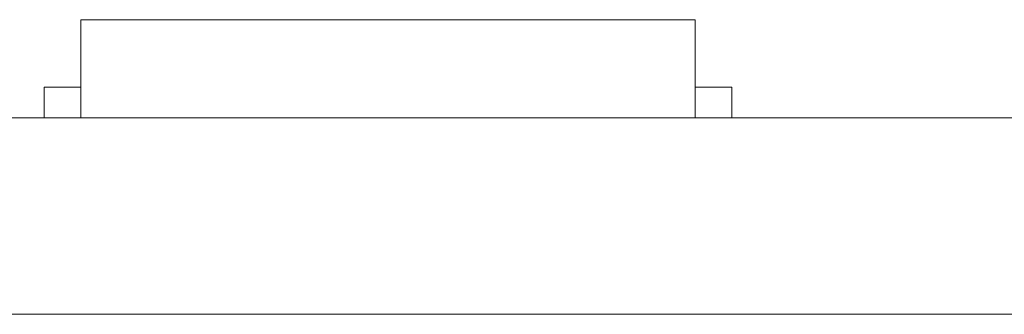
# Model space of a CAD drawing. Header units: inches. Extents: x -36 to 647, y 177 to 609.
# Tile 230 of 256: x 536.86 to 544.88, y 456.47 to 458.87. Entities that reach past the tile are written whole.
import ezdxf

# ---------------------------------------------------------------- set-up
doc = ezdxf.new("R2010")
doc.units = ezdxf.units.IN
doc.header["$MEASUREMENT"] = 0
doc.layers.add('1', color=7, linetype='Continuous')

# ---------------------------------------------------------------- blocks, each defined once
blk = doc.blocks.new('block 2161')
at = {"layer": '1', "color": 155, "lineweight": 18, "true_color": 0x4c7299}
blk.add_lwpolyline([(542.6601, 458.3189), (542.3601, 458.3189)], dxfattribs=at)
blk = doc.blocks.new('block 2194')
at = {"layer": '1', "color": 155, "lineweight": 18, "true_color": 0x4c7299}
blk.add_lwpolyline([(537.3601, 458.8689), (542.3601, 458.8689)], dxfattribs=at)
blk = doc.blocks.new('block 2195')
at = {"layer": '1', "color": 155, "lineweight": 18, "true_color": 0x4c7299}
blk.add_lwpolyline([(537.0601, 458.3189), (537.3601, 458.3189)], dxfattribs=at)
blk = doc.blocks.new('block 2265')
at = {"layer": '1', "color": 155, "lineweight": 18, "true_color": 0x4c7299}
blk.add_lwpolyline([(545.6717, 458.0689), (531.6311, 458.0689)], dxfattribs=at)
blk = doc.blocks.new('block 2485')
at = {"layer": '1', "color": 155, "lineweight": 18, "true_color": 0x4c7299}
blk.add_lwpolyline([(537.3601, 458.8689), (537.3601, 458.0689)], dxfattribs=at)
blk = doc.blocks.new('block 2486')
at = {"layer": '1', "color": 155, "lineweight": 18, "true_color": 0x4c7299}
blk.add_lwpolyline([(542.3601, 458.8689), (542.3601, 458.0689)], dxfattribs=at)
blk = doc.blocks.new('block 2487')
at = {"layer": '1', "color": 155, "lineweight": 18, "true_color": 0x4c7299}
blk.add_lwpolyline([(542.6601, 458.3189), (542.6601, 458.0689)], dxfattribs=at)
blk = doc.blocks.new('block 2488')
at = {"layer": '1', "color": 155, "lineweight": 18, "true_color": 0x4c7299}
blk.add_lwpolyline([(537.0601, 458.3189), (537.0601, 458.0689)], dxfattribs=at)
blk = doc.blocks.new('block 2581')
at = {"layer": '1', "color": 155, "lineweight": 18, "true_color": 0x4c7299}
blk.add_lwpolyline([(545.6717, 456.4689), (531.6311, 456.4689)], dxfattribs=at)
blk = doc.blocks.new('block 2710')
at = {"layer": '1', "color": 18, "lineweight": 13, "true_color": 0x4c0000}
blk.add_lwpolyline([(531.6311, 458.0689), (545.6717, 458.0689)], dxfattribs=at)
blk = doc.blocks.new('block 2728')
at = {"layer": '1', "color": 18, "lineweight": 13, "true_color": 0x4c0000}
blk.add_lwpolyline([(545.6717, 458.0689), (531.6311, 458.0689)], dxfattribs=at)
blk = doc.blocks.new('block 2740')
at = {"layer": '1', "color": 18, "lineweight": 13, "true_color": 0x4c0000}
blk.add_lwpolyline([(542.4415, 458.0689), (539.3812, 458.0689)], dxfattribs=at)
blk = doc.blocks.new('block 2756')
at = {"layer": '1', "color": 18, "lineweight": 13, "true_color": 0x4c0000}
blk.add_lwpolyline([(545.6717, 458.0689), (531.6311, 458.0689)], dxfattribs=at)
blk = doc.blocks.new('block 2777')
at = {"layer": '1', "color": 18, "lineweight": 13, "true_color": 0x4c0000}
blk.add_lwpolyline([(542.4415, 458.0689), (539.3812, 458.0689)], dxfattribs=at)
blk = doc.blocks.new('block 2849')
at = {"layer": '1', "color": 18, "lineweight": 13, "true_color": 0x4c0000}
blk.add_lwpolyline([(542.4415, 458.0689), (539.3812, 458.0689)], dxfattribs=at)
blk = doc.blocks.new('block 2863')
at = {"layer": '1', "color": 18, "lineweight": 13, "true_color": 0x4c0000}
blk.add_lwpolyline([(542.4415, 458.0689), (539.3812, 458.0689)], dxfattribs=at)
blk = doc.blocks.new('block 2943')
at = {"layer": '1', "color": 18, "lineweight": 13, "true_color": 0x4c0000}
blk.add_lwpolyline([(531.6311, 458.0689), (545.6717, 458.0689)], dxfattribs=at)
blk = doc.blocks.new('block 7542')
at = {"layer": '1', "color": 18, "lineweight": 13, "true_color": 0x4c0000}
blk.add_open_spline([(277.6797, 458.0689), (277.6797, 458.0689), (202.8704, 458.0689), (202.8704, 458.0689), (202.8704, 458.0689), (165.4658, 458.0689), (165.4658, 458.0689), (165.4658, 458.0689), (160.7902, 458.0689), (160.7902, 458.0689), (160.7902, 458.0689), (158.4524, 458.0689), (158.4524, 458.0689), (158.4524, 458.0689), (157.2662, 458.0689), (157.2662, 458.0689), (157.2662, 458.0689), (153.2884, 458.0689), (153.2884, 458.0689), (153.2884, 458.0689), (152.2514, 458.0689), (152.2514, 458.0689), (152.2514, 458.0689), (149.9136, 458.0689), (149.9136, 458.0689), (149.9136, 458.0689), (131.2113, 458.0689), (131.2113, 458.0689), (131.2113, 458.0689), (56.402, 458.0689), (56.402, 458.0689), (56.402, 458.0689), (37.6997, 458.0689), (37.6997, 458.0689), (37.6997, 458.0689), (28.3485, 458.0689), (28.3485, 458.0689), (28.3485, 458.0689), (23.673, 458.0689), (23.673, 458.0689), (23.673, 458.0689), (21.3896, 458.0689), (21.3896, 458.0689), (21.3896, 458.0689), (20.5239, 458.0689), (20.5239, 458.0689), (20.5239, 458.0689), (5.6337, 458.0689), (5.6337, 458.0689), (5.6337, 458.0689), (4.2572, 458.0689), (4.2572, 458.0689), (4.2572, 458.0689), (1.9195, 458.0689), (1.9195, 458.0689), (1.9195, 458.0689), (-2.7561, 458.0689), (-2.7561, 458.0689), (-2.7561, 458.0689), (-12.1073, 458.0689), (-12.1073, 458.0689), (-12.1073, 458.0689), (-14.3267, 458.0689), (-14.3267, 458.0689), (-14.3267, 458.0689), (-13.5047, 458.0689), (-13.5047, 458.0689), (-13.5047, 458.0689), (-11.167, 458.0689), (-11.167, 458.0689), (-11.167, 458.0689), (-6.4914, 458.0689), (-6.4914, 458.0689), (-6.4914, 458.0689), (2.8598, 458.0689), (2.8598, 458.0689), (2.8598, 458.0689), (9.9828, 458.0689), (9.9828, 458.0689), (9.9828, 458.0689), (11.3987, 458.0689), (11.3987, 458.0689), (11.3987, 458.0689), (13.7365, 458.0689), (13.7365, 458.0689), (13.7365, 458.0689), (18.4121, 458.0689), (18.4121, 458.0689), (18.4121, 458.0689), (37.1144, 458.0689), (37.1144, 458.0689), (37.1144, 458.0689), (111.9237, 458.0689), (111.9237, 458.0689), (111.9237, 458.0689), (130.626, 458.0689), (130.626, 458.0689), (130.626, 458.0689), (139.9772, 458.0689), (139.9772, 458.0689), (139.9772, 458.0689), (143.0499, 458.0689), (143.0499, 458.0689), (143.0499, 458.0689), (145.3437, 458.0689), (145.3437, 458.0689), (145.3437, 458.0689), (146.1784, 458.0689), (146.1784, 458.0689), (146.1784, 458.0689), (183.583, 458.0689), (183.583, 458.0689), (183.583, 458.0689), (258.3923, 458.0689), (258.3923, 458.0689), (258.3923, 458.0689), (289.4917, 458.0689), (289.4917, 458.0689), (289.4917, 458.0689), (326.8964, 458.0689), (326.8964, 458.0689), (326.8964, 458.0689), (364.301, 458.0689), (364.301, 458.0689), (364.301, 458.0689), (383.0033, 458.0689), (383.0033, 458.0689), (383.0033, 458.0689), (387.6789, 458.0689), (387.6789, 458.0689), (387.6789, 458.0689), (390.0167, 458.0689), (390.0167, 458.0689), (390.0167, 458.0689), (391.2325, 458.0689), (391.2325, 458.0689), (391.2325, 458.0689), (395.2018, 458.0689), (395.2018, 458.0689), (395.2018, 458.0689), (396.2149, 458.0689), (396.2149, 458.0689), (396.2149, 458.0689), (398.5527, 458.0689), (398.5527, 458.0689), (398.5527, 458.0689), (473.3619, 458.0689), (473.3619, 458.0689), (473.3619, 458.0689), (510.7666, 458.0689), (510.7666, 458.0689), (510.7666, 458.0689), (520.1177, 458.0689), (520.1177, 458.0689), (520.1177, 458.0689), (524.7933, 458.0689), (524.7933, 458.0689), (524.7933, 458.0689), (527.1311, 458.0689), (527.1311, 458.0689), (527.1311, 458.0689), (527.9528, 458.0689), (527.9528, 458.0689), (527.9528, 458.0689), (535.6701, 458.0689), (535.6701, 458.0689), (535.6701, 458.0689), (545.0212, 458.0689), (545.0212, 458.0689), (545.0212, 458.0689), (545.6185, 458.0689), (545.6185, 458.0689), (545.6185, 458.0689), (536.2673, 458.0689), (536.2673, 458.0689), (536.2673, 458.0689), (531.6311, 458.0689), (531.6311, 458.0689), (531.6311, 458.0689), (530.7777, 458.0689), (530.7777, 458.0689), (530.7777, 458.0689), (528.4683, 458.0689), (528.4683, 458.0689), (528.4683, 458.0689), (525.3906, 458.0689), (525.3906, 458.0689), (525.3906, 458.0689), (520.715, 458.0689), (520.715, 458.0689), (520.715, 458.0689), (519.7844, 458.0689), (519.7844, 458.0689), (519.7844, 458.0689), (517.5884, 458.0689), (517.5884, 458.0689), (517.5884, 458.0689), (514.5138, 458.0689), (514.5138, 458.0689), (514.5138, 458.0689), (495.8115, 458.0689), (495.8115, 458.0689), (495.8115, 458.0689), (421.0023, 458.0689), (421.0023, 458.0689), (421.0023, 458.0689), (411.6511, 458.0689), (411.6511, 458.0689), (411.6511, 458.0689), (406.9755, 458.0689), (406.9755, 458.0689), (406.9755, 458.0689), (406.1388, 458.0689), (406.1388, 458.0689), (406.1388, 458.0689), (403.8462, 458.0689), (403.8462, 458.0689), (403.8462, 458.0689), (400.7729, 458.0689), (400.7729, 458.0689), (400.7729, 458.0689), (396.0974, 458.0689), (396.0974, 458.0689), (396.0974, 458.0689), (386.7462, 458.0689), (386.7462, 458.0689), (386.7462, 458.0689), (349.3416, 458.0689), (349.3416, 458.0689), (349.3416, 458.0689), (311.9369, 458.0689), (311.9369, 458.0689), (311.9369, 458.0689), (293.2346, 458.0689), (293.2346, 458.0689), (293.2346, 458.0689), (283.8835, 458.0689), (283.8835, 458.0689), (283.8835, 458.0689), (280.8066, 458.0689), (280.8066, 458.0689), (280.8066, 458.0689), (278.5024, 458.0689), (278.5024, 458.0689), (278.5024, 458.0689), (277.6797, 458.0689), (277.6797, 458.0689)], degree=3, knots=[0, 0, 0, 0, 1, 1, 1, 2, 2, 2, 3, 3, 3, 4, 4, 4, 5, 5, 5, 6, 6, 6, 7, 7, 7, 8, 8, 8, 9, 9, 9, 10, 10, 10, 11, 11, 11, 12, 12, 12, 13, 13, 13, 14, 14, 14, 15, 15, 15, 16, 16, 16, 17, 17, 17, 18, 18, 18, 19, 19, 19, 20, 20, 20, 21, 21, 21, 22, 22, 22, 23, 23, 23, 24, 24, 24, 25, 25, 25, 26, 26, 26, 27, 27, 27, 28, 28, 28, 29, 29, 29, 30, 30, 30, 31, 31, 31, 32, 32, 32, 33, 33, 33, 34, 34, 34, 35, 35, 35, 36, 36, 36, 37, 37, 37, 38, 38, 38, 39, 39, 39, 40, 40, 40, 41, 41, 41, 42, 42, 42, 43, 43, 43, 44, 44, 44, 45, 45, 45, 46, 46, 46, 47, 47, 47, 48, 48, 48, 49, 49, 49, 50, 50, 50, 51, 51, 51, 52, 52, 52, 53, 53, 53, 54, 54, 54, 55, 55, 55, 56, 56, 56, 57, 57, 57, 58, 58, 58, 59, 59, 59, 60, 60, 60, 61, 61, 61, 62, 62, 62, 63, 63, 63, 64, 64, 64, 65, 65, 65, 66, 66, 66, 67, 67, 67, 68, 68, 68, 69, 69, 69, 70, 70, 70, 71, 71, 71, 72, 72, 72, 73, 73, 73, 74, 74, 74, 75, 75, 75, 76, 76, 76, 77, 77, 77, 78, 78, 78, 79, 79, 79, 80, 80, 80, 81, 81, 81, 82, 82, 82, 82], dxfattribs=at)
blk = doc.blocks.new('block 7604')
at = {"layer": '1', "color": 18, "lineweight": 13, "true_color": 0x4c0000}
blk.add_open_spline([(538.3019, 458.0689), (538.3984, 458.0689), (538.4949, 458.0689), (538.5915, 458.0689), (538.4949, 458.0689), (538.3984, 458.0689), (538.3019, 458.0689), (538.0609, 458.0689), (537.8199, 458.0689), (537.5789, 458.0689), (537.5432, 458.0689), (537.5075, 458.0689), (537.4718, 458.0689), (537.295, 458.0689), (537.1182, 458.0689), (536.9415, 458.0689), (537.1415, 458.0689), (537.3415, 458.0689), (537.5415, 458.0689), (537.3415, 458.0689), (537.1415, 458.0689), (536.9415, 458.0689), (537.1182, 458.0689), (537.295, 458.0689), (537.4718, 458.0689), (537.5075, 458.0689), (537.5432, 458.0689), (537.5789, 458.0689), (537.8199, 458.0689), (538.0609, 458.0689), (538.3019, 458.0689)], degree=3, knots=[0, 0, 0, 0, 1, 1, 1, 2, 2, 2, 3, 3, 3, 4, 4, 4, 5, 5, 5, 6, 6, 6, 7, 7, 7, 8, 8, 8, 9, 9, 9, 10, 10, 10, 10], dxfattribs=at)
blk = doc.blocks.new('block 7733')
at = {"layer": '1', "color": 18, "lineweight": 13, "true_color": 0x4c0000}
blk.add_open_spline([(538.3019, 458.0689), (538.3984, 458.0689), (538.4949, 458.0689), (538.5915, 458.0689), (538.4949, 458.0689), (538.3984, 458.0689), (538.3019, 458.0689), (538.0609, 458.0689), (537.8199, 458.0689), (537.5789, 458.0689), (537.5432, 458.0689), (537.5075, 458.0689), (537.4718, 458.0689), (537.295, 458.0689), (537.1182, 458.0689), (536.9415, 458.0689), (537.1415, 458.0689), (537.3415, 458.0689), (537.5415, 458.0689), (537.3415, 458.0689), (537.1415, 458.0689), (536.9415, 458.0689), (537.1182, 458.0689), (537.295, 458.0689), (537.4718, 458.0689), (537.5075, 458.0689), (537.5432, 458.0689), (537.5789, 458.0689), (537.8199, 458.0689), (538.0609, 458.0689), (538.3019, 458.0689)], degree=3, knots=[0, 0, 0, 0, 1, 1, 1, 2, 2, 2, 3, 3, 3, 4, 4, 4, 5, 5, 5, 6, 6, 6, 7, 7, 7, 8, 8, 8, 9, 9, 9, 10, 10, 10, 10], dxfattribs=at)
blk = doc.blocks.new('block 7742')
at = {"layer": '1', "color": 18, "lineweight": 13, "true_color": 0x4c0000}
blk.add_open_spline([(542.7415, 458.0689), (542.5647, 458.0689), (542.388, 458.0689), (542.2113, 458.0689), (542.1755, 458.0689), (542.1398, 458.0689), (542.1041, 458.0689), (541.1964, 458.0689), (540.2888, 458.0689), (539.3812, 458.0689), (539.2846, 458.0689), (539.188, 458.0689), (539.0915, 458.0689), (539.188, 458.0689), (539.2846, 458.0689), (539.3812, 458.0689), (540.2888, 458.0689), (541.1964, 458.0689), (542.1041, 458.0689), (542.1398, 458.0689), (542.1755, 458.0689), (542.2113, 458.0689), (542.388, 458.0689), (542.5647, 458.0689), (542.7415, 458.0689), (542.5415, 458.0689), (542.3415, 458.0689), (542.1415, 458.0689), (542.3415, 458.0689), (542.5415, 458.0689), (542.7415, 458.0689)], degree=3, knots=[0, 0, 0, 0, 1, 1, 1, 2, 2, 2, 3, 3, 3, 4, 4, 4, 5, 5, 5, 6, 6, 6, 7, 7, 7, 8, 8, 8, 9, 9, 9, 10, 10, 10, 10], dxfattribs=at)
blk = doc.blocks.new('block 7802')
at = {"layer": '1', "color": 18, "lineweight": 13, "true_color": 0x4c0000}
blk.add_open_spline([(538.3019, 458.0689), (538.3984, 458.0689), (538.4949, 458.0689), (538.5915, 458.0689), (538.4949, 458.0689), (538.3984, 458.0689), (538.3019, 458.0689), (538.0609, 458.0689), (537.8199, 458.0689), (537.5789, 458.0689), (537.5432, 458.0689), (537.5075, 458.0689), (537.4718, 458.0689), (537.295, 458.0689), (537.1182, 458.0689), (536.9415, 458.0689), (537.1415, 458.0689), (537.3415, 458.0689), (537.5415, 458.0689), (537.3415, 458.0689), (537.1415, 458.0689), (536.9415, 458.0689), (537.1182, 458.0689), (537.295, 458.0689), (537.4718, 458.0689), (537.5075, 458.0689), (537.5432, 458.0689), (537.5789, 458.0689), (537.8199, 458.0689), (538.0609, 458.0689), (538.3019, 458.0689)], degree=3, knots=[0, 0, 0, 0, 1, 1, 1, 2, 2, 2, 3, 3, 3, 4, 4, 4, 5, 5, 5, 6, 6, 6, 7, 7, 7, 8, 8, 8, 9, 9, 9, 10, 10, 10, 10], dxfattribs=at)
blk = doc.blocks.new('block 7824')
at = {"layer": '1', "color": 18, "lineweight": 13, "true_color": 0x4c0000}
blk.add_open_spline([(542.7415, 458.0689), (542.5647, 458.0689), (542.388, 458.0689), (542.2113, 458.0689), (542.1755, 458.0689), (542.1398, 458.0689), (542.1041, 458.0689), (541.1964, 458.0689), (540.2888, 458.0689), (539.3812, 458.0689), (539.2846, 458.0689), (539.188, 458.0689), (539.0915, 458.0689), (539.188, 458.0689), (539.2846, 458.0689), (539.3812, 458.0689), (540.2888, 458.0689), (541.1964, 458.0689), (542.1041, 458.0689), (542.1398, 458.0689), (542.1755, 458.0689), (542.2113, 458.0689), (542.388, 458.0689), (542.5647, 458.0689), (542.7415, 458.0689), (542.5415, 458.0689), (542.3415, 458.0689), (542.1415, 458.0689), (542.3415, 458.0689), (542.5415, 458.0689), (542.7415, 458.0689)], degree=3, knots=[0, 0, 0, 0, 1, 1, 1, 2, 2, 2, 3, 3, 3, 4, 4, 4, 5, 5, 5, 6, 6, 6, 7, 7, 7, 8, 8, 8, 9, 9, 9, 10, 10, 10, 10], dxfattribs=at)
blk = doc.blocks.new('block 7857')
at = {"layer": '1', "color": 18, "lineweight": 13, "true_color": 0x4c0000}
blk.add_open_spline([(542.7415, 458.0689), (542.5647, 458.0689), (542.388, 458.0689), (542.2113, 458.0689), (542.1755, 458.0689), (542.1398, 458.0689), (542.1041, 458.0689), (541.1964, 458.0689), (540.2888, 458.0689), (539.3812, 458.0689), (539.2846, 458.0689), (539.188, 458.0689), (539.0915, 458.0689), (539.188, 458.0689), (539.2846, 458.0689), (539.3812, 458.0689), (540.2888, 458.0689), (541.1964, 458.0689), (542.1041, 458.0689), (542.1398, 458.0689), (542.1755, 458.0689), (542.2113, 458.0689), (542.388, 458.0689), (542.5647, 458.0689), (542.7415, 458.0689), (542.5415, 458.0689), (542.3415, 458.0689), (542.1415, 458.0689), (542.3415, 458.0689), (542.5415, 458.0689), (542.7415, 458.0689)], degree=3, knots=[0, 0, 0, 0, 1, 1, 1, 2, 2, 2, 3, 3, 3, 4, 4, 4, 5, 5, 5, 6, 6, 6, 7, 7, 7, 8, 8, 8, 9, 9, 9, 10, 10, 10, 10], dxfattribs=at)
blk = doc.blocks.new('block 7914')
at = {"layer": '1', "color": 18, "lineweight": 13, "true_color": 0x4c0000}
blk.add_open_spline([(538.3019, 458.0689), (538.3984, 458.0689), (538.4949, 458.0689), (538.5915, 458.0689), (538.4949, 458.0689), (538.3984, 458.0689), (538.3019, 458.0689), (538.0609, 458.0689), (537.8199, 458.0689), (537.5789, 458.0689), (537.5432, 458.0689), (537.5075, 458.0689), (537.4718, 458.0689), (537.295, 458.0689), (537.1182, 458.0689), (536.9415, 458.0689), (537.1415, 458.0689), (537.3415, 458.0689), (537.5415, 458.0689), (537.3415, 458.0689), (537.1415, 458.0689), (536.9415, 458.0689), (537.1182, 458.0689), (537.295, 458.0689), (537.4718, 458.0689), (537.5075, 458.0689), (537.5432, 458.0689), (537.5789, 458.0689), (537.8199, 458.0689), (538.0609, 458.0689), (538.3019, 458.0689)], degree=3, knots=[0, 0, 0, 0, 1, 1, 1, 2, 2, 2, 3, 3, 3, 4, 4, 4, 5, 5, 5, 6, 6, 6, 7, 7, 7, 8, 8, 8, 9, 9, 9, 10, 10, 10, 10], dxfattribs=at)
blk = doc.blocks.new('block 7924')
at = {"layer": '1', "color": 18, "lineweight": 13, "true_color": 0x4c0000}
blk.add_open_spline([(542.7415, 458.0689), (542.5647, 458.0689), (542.388, 458.0689), (542.2113, 458.0689), (542.1755, 458.0689), (542.1398, 458.0689), (542.1041, 458.0689), (541.1964, 458.0689), (540.2888, 458.0689), (539.3812, 458.0689), (539.2846, 458.0689), (539.188, 458.0689), (539.0915, 458.0689), (539.188, 458.0689), (539.2846, 458.0689), (539.3812, 458.0689), (540.2888, 458.0689), (541.1964, 458.0689), (542.1041, 458.0689), (542.1398, 458.0689), (542.1755, 458.0689), (542.2113, 458.0689), (542.388, 458.0689), (542.5647, 458.0689), (542.7415, 458.0689), (542.5415, 458.0689), (542.3415, 458.0689), (542.1415, 458.0689), (542.3415, 458.0689), (542.5415, 458.0689), (542.7415, 458.0689)], degree=3, knots=[0, 0, 0, 0, 1, 1, 1, 2, 2, 2, 3, 3, 3, 4, 4, 4, 5, 5, 5, 6, 6, 6, 7, 7, 7, 8, 8, 8, 9, 9, 9, 10, 10, 10, 10], dxfattribs=at)
blk = doc.blocks.new('block 7926')
at = {"layer": '1', "color": 18, "lineweight": 13, "true_color": 0x4c0000}
blk.add_open_spline([(277.6797, 458.0689), (277.6797, 458.0689), (202.8704, 458.0689), (202.8704, 458.0689), (202.8704, 458.0689), (165.4658, 458.0689), (165.4658, 458.0689), (165.4658, 458.0689), (160.7902, 458.0689), (160.7902, 458.0689), (160.7902, 458.0689), (158.4524, 458.0689), (158.4524, 458.0689), (158.4524, 458.0689), (157.2662, 458.0689), (157.2662, 458.0689), (157.2662, 458.0689), (153.2884, 458.0689), (153.2884, 458.0689), (153.2884, 458.0689), (152.2514, 458.0689), (152.2514, 458.0689), (152.2514, 458.0689), (149.9136, 458.0689), (149.9136, 458.0689), (149.9136, 458.0689), (131.2113, 458.0689), (131.2113, 458.0689), (131.2113, 458.0689), (56.402, 458.0689), (56.402, 458.0689), (56.402, 458.0689), (37.6997, 458.0689), (37.6997, 458.0689), (37.6997, 458.0689), (28.3485, 458.0689), (28.3485, 458.0689), (28.3485, 458.0689), (23.673, 458.0689), (23.673, 458.0689), (23.673, 458.0689), (21.3896, 458.0689), (21.3896, 458.0689), (21.3896, 458.0689), (20.5239, 458.0689), (20.5239, 458.0689), (20.5239, 458.0689), (5.6337, 458.0689), (5.6337, 458.0689), (5.6337, 458.0689), (4.2572, 458.0689), (4.2572, 458.0689), (4.2572, 458.0689), (1.9195, 458.0689), (1.9195, 458.0689), (1.9195, 458.0689), (-2.7561, 458.0689), (-2.7561, 458.0689), (-2.7561, 458.0689), (-12.1073, 458.0689), (-12.1073, 458.0689), (-12.1073, 458.0689), (-14.3267, 458.0689), (-14.3267, 458.0689), (-14.3267, 458.0689), (-13.5047, 458.0689), (-13.5047, 458.0689), (-13.5047, 458.0689), (-11.167, 458.0689), (-11.167, 458.0689), (-11.167, 458.0689), (-6.4914, 458.0689), (-6.4914, 458.0689), (-6.4914, 458.0689), (2.8598, 458.0689), (2.8598, 458.0689), (2.8598, 458.0689), (9.9828, 458.0689), (9.9828, 458.0689), (9.9828, 458.0689), (11.3987, 458.0689), (11.3987, 458.0689), (11.3987, 458.0689), (13.7365, 458.0689), (13.7365, 458.0689), (13.7365, 458.0689), (18.4121, 458.0689), (18.4121, 458.0689), (18.4121, 458.0689), (37.1144, 458.0689), (37.1144, 458.0689), (37.1144, 458.0689), (111.9237, 458.0689), (111.9237, 458.0689), (111.9237, 458.0689), (130.626, 458.0689), (130.626, 458.0689), (130.626, 458.0689), (139.9772, 458.0689), (139.9772, 458.0689), (139.9772, 458.0689), (143.0499, 458.0689), (143.0499, 458.0689), (143.0499, 458.0689), (145.3437, 458.0689), (145.3437, 458.0689), (145.3437, 458.0689), (146.1784, 458.0689), (146.1784, 458.0689), (146.1784, 458.0689), (183.583, 458.0689), (183.583, 458.0689), (183.583, 458.0689), (258.3923, 458.0689), (258.3923, 458.0689), (258.3923, 458.0689), (289.4917, 458.0689), (289.4917, 458.0689), (289.4917, 458.0689), (326.8964, 458.0689), (326.8964, 458.0689), (326.8964, 458.0689), (364.301, 458.0689), (364.301, 458.0689), (364.301, 458.0689), (383.0033, 458.0689), (383.0033, 458.0689), (383.0033, 458.0689), (387.6789, 458.0689), (387.6789, 458.0689), (387.6789, 458.0689), (390.0167, 458.0689), (390.0167, 458.0689), (390.0167, 458.0689), (391.2325, 458.0689), (391.2325, 458.0689), (391.2325, 458.0689), (395.2018, 458.0689), (395.2018, 458.0689), (395.2018, 458.0689), (396.2149, 458.0689), (396.2149, 458.0689), (396.2149, 458.0689), (398.5527, 458.0689), (398.5527, 458.0689), (398.5527, 458.0689), (473.3619, 458.0689), (473.3619, 458.0689), (473.3619, 458.0689), (510.7666, 458.0689), (510.7666, 458.0689), (510.7666, 458.0689), (520.1177, 458.0689), (520.1177, 458.0689), (520.1177, 458.0689), (524.7933, 458.0689), (524.7933, 458.0689), (524.7933, 458.0689), (527.1311, 458.0689), (527.1311, 458.0689), (527.1311, 458.0689), (527.9528, 458.0689), (527.9528, 458.0689), (527.9528, 458.0689), (535.6701, 458.0689), (535.6701, 458.0689), (535.6701, 458.0689), (545.0212, 458.0689), (545.0212, 458.0689), (545.0212, 458.0689), (545.6185, 458.0689), (545.6185, 458.0689), (545.6185, 458.0689), (536.2673, 458.0689), (536.2673, 458.0689), (536.2673, 458.0689), (531.6311, 458.0689), (531.6311, 458.0689), (531.6311, 458.0689), (530.7777, 458.0689), (530.7777, 458.0689), (530.7777, 458.0689), (528.4683, 458.0689), (528.4683, 458.0689), (528.4683, 458.0689), (525.3906, 458.0689), (525.3906, 458.0689), (525.3906, 458.0689), (520.715, 458.0689), (520.715, 458.0689), (520.715, 458.0689), (519.7844, 458.0689), (519.7844, 458.0689), (519.7844, 458.0689), (517.5884, 458.0689), (517.5884, 458.0689), (517.5884, 458.0689), (514.5138, 458.0689), (514.5138, 458.0689), (514.5138, 458.0689), (495.8115, 458.0689), (495.8115, 458.0689), (495.8115, 458.0689), (421.0023, 458.0689), (421.0023, 458.0689), (421.0023, 458.0689), (411.6511, 458.0689), (411.6511, 458.0689), (411.6511, 458.0689), (406.9755, 458.0689), (406.9755, 458.0689), (406.9755, 458.0689), (406.1388, 458.0689), (406.1388, 458.0689), (406.1388, 458.0689), (403.8462, 458.0689), (403.8462, 458.0689), (403.8462, 458.0689), (400.7729, 458.0689), (400.7729, 458.0689), (400.7729, 458.0689), (396.0974, 458.0689), (396.0974, 458.0689), (396.0974, 458.0689), (386.7462, 458.0689), (386.7462, 458.0689), (386.7462, 458.0689), (349.3416, 458.0689), (349.3416, 458.0689), (349.3416, 458.0689), (311.9369, 458.0689), (311.9369, 458.0689), (311.9369, 458.0689), (293.2346, 458.0689), (293.2346, 458.0689), (293.2346, 458.0689), (283.8835, 458.0689), (283.8835, 458.0689), (283.8835, 458.0689), (280.8066, 458.0689), (280.8066, 458.0689), (280.8066, 458.0689), (278.5024, 458.0689), (278.5024, 458.0689), (278.5024, 458.0689), (277.6797, 458.0689), (277.6797, 458.0689)], degree=3, knots=[0, 0, 0, 0, 1, 1, 1, 2, 2, 2, 3, 3, 3, 4, 4, 4, 5, 5, 5, 6, 6, 6, 7, 7, 7, 8, 8, 8, 9, 9, 9, 10, 10, 10, 11, 11, 11, 12, 12, 12, 13, 13, 13, 14, 14, 14, 15, 15, 15, 16, 16, 16, 17, 17, 17, 18, 18, 18, 19, 19, 19, 20, 20, 20, 21, 21, 21, 22, 22, 22, 23, 23, 23, 24, 24, 24, 25, 25, 25, 26, 26, 26, 27, 27, 27, 28, 28, 28, 29, 29, 29, 30, 30, 30, 31, 31, 31, 32, 32, 32, 33, 33, 33, 34, 34, 34, 35, 35, 35, 36, 36, 36, 37, 37, 37, 38, 38, 38, 39, 39, 39, 40, 40, 40, 41, 41, 41, 42, 42, 42, 43, 43, 43, 44, 44, 44, 45, 45, 45, 46, 46, 46, 47, 47, 47, 48, 48, 48, 49, 49, 49, 50, 50, 50, 51, 51, 51, 52, 52, 52, 53, 53, 53, 54, 54, 54, 55, 55, 55, 56, 56, 56, 57, 57, 57, 58, 58, 58, 59, 59, 59, 60, 60, 60, 61, 61, 61, 62, 62, 62, 63, 63, 63, 64, 64, 64, 65, 65, 65, 66, 66, 66, 67, 67, 67, 68, 68, 68, 69, 69, 69, 70, 70, 70, 71, 71, 71, 72, 72, 72, 73, 73, 73, 74, 74, 74, 75, 75, 75, 76, 76, 76, 77, 77, 77, 78, 78, 78, 79, 79, 79, 80, 80, 80, 81, 81, 81, 82, 82, 82, 82], dxfattribs=at)
blk = doc.blocks.new('block 7959')
at = {"layer": '1', "color": 18, "lineweight": 13, "true_color": 0x4c0000}
blk.add_open_spline([(544.6733, 458.0689), (543.6733, 458.0689), (542.6733, 458.0689), (541.6733, 458.0689), (542.6733, 458.0689), (543.6733, 458.0689), (544.6733, 458.0689)], degree=3, knots=[0, 0, 0, 0, 1, 1, 1, 2, 2, 2, 2], dxfattribs=at)
blk = doc.blocks.new('block 8007')
at = {"layer": '1', "color": 18, "lineweight": 13, "true_color": 0x4c0000}
blk.add_open_spline([(544.6733, 458.0689), (543.6733, 458.0689), (542.6733, 458.0689), (541.6733, 458.0689), (542.6733, 458.0689), (543.6733, 458.0689), (544.6733, 458.0689)], degree=3, knots=[0, 0, 0, 0, 1, 1, 1, 2, 2, 2, 2], dxfattribs=at)
blk = doc.blocks.new('block 8113')
at = {"layer": '1', "color": 18, "lineweight": 13, "true_color": 0x4c0000}
blk.add_open_spline([(543.9914, 458.0689), (543.996, 458.0689), (544.0018, 458.0689), (544.0018, 458.0689), (544.0018, 458.0689), (544.0101, 458.0689), (544.0101, 458.0689), (544.0101, 458.0689), (544.0208, 458.0689), (544.0208, 458.0689), (544.0208, 458.0689), (544.0337, 458.0689), (544.0337, 458.0689), (544.0337, 458.0689), (544.0487, 458.0689), (544.0487, 458.0689), (544.0487, 458.0689), (544.0654, 458.0689), (544.0654, 458.0689), (544.0654, 458.0689), (544.0837, 458.0689), (544.0837, 458.0689), (544.0837, 458.0689), (544.103, 458.0689), (544.103, 458.0689), (544.103, 458.0689), (544.1233, 458.0689), (544.1233, 458.0689), (544.1233, 458.0689), (544.1449, 458.0689), (544.1449, 458.0689), (544.1449, 458.0689), (544.1678, 458.0689), (544.1678, 458.0689), (544.1678, 458.0689), (544.1917, 458.0689), (544.1917, 458.0689), (544.1917, 458.0689), (544.2415, 458.0689), (544.2415, 458.0689), (544.2415, 458.0689), (544.2912, 458.0689), (544.2912, 458.0689), (544.2912, 458.0689), (544.3152, 458.0689), (544.3152, 458.0689), (544.3152, 458.0689), (544.3381, 458.0689), (544.3381, 458.0689), (544.3381, 458.0689), (544.3597, 458.0689), (544.3597, 458.0689), (544.3597, 458.0689), (544.3799, 458.0689), (544.3799, 458.0689), (544.3799, 458.0689), (544.3993, 458.0689), (544.3993, 458.0689), (544.3993, 458.0689), (544.4175, 458.0689), (544.4175, 458.0689), (544.4175, 458.0689), (544.4343, 458.0689), (544.4343, 458.0689), (544.4343, 458.0689), (544.4492, 458.0689), (544.4492, 458.0689), (544.4492, 458.0689), (544.4621, 458.0689), (544.4621, 458.0689), (544.4621, 458.0689), (544.4728, 458.0689), (544.4728, 458.0689), (544.4728, 458.0689), (544.4811, 458.0689), (544.4811, 458.0689), (544.4811, 458.0689), (544.487, 458.0689), (544.487, 458.0689), (544.487, 458.0689), (544.4811, 458.0689), (544.4811, 458.0689), (544.4811, 458.0689), (544.4728, 458.0689), (544.4728, 458.0689), (544.4728, 458.0689), (544.4621, 458.0689), (544.4621, 458.0689), (544.4621, 458.0689), (544.4492, 458.0689), (544.4492, 458.0689), (544.4492, 458.0689), (544.4343, 458.0689), (544.4343, 458.0689), (544.4343, 458.0689), (544.4175, 458.0689), (544.4175, 458.0689), (544.4175, 458.0689), (544.3993, 458.0689), (544.3993, 458.0689), (544.3993, 458.0689), (544.3799, 458.0689), (544.3799, 458.0689), (544.3799, 458.0689), (544.3597, 458.0689), (544.3597, 458.0689), (544.3597, 458.0689), (544.3381, 458.0689), (544.3381, 458.0689), (544.3381, 458.0689), (544.3152, 458.0689), (544.3152, 458.0689), (544.3152, 458.0689), (544.2912, 458.0689), (544.2912, 458.0689), (544.2912, 458.0689), (544.2415, 458.0689), (544.2415, 458.0689), (544.2415, 458.0689), (544.1917, 458.0689), (544.1917, 458.0689), (544.1917, 458.0689), (544.1678, 458.0689), (544.1678, 458.0689), (544.1678, 458.0689), (544.1449, 458.0689), (544.1449, 458.0689), (544.1449, 458.0689), (544.1233, 458.0689), (544.1233, 458.0689), (544.1233, 458.0689), (544.103, 458.0689), (544.103, 458.0689), (544.103, 458.0689), (544.0837, 458.0689), (544.0837, 458.0689), (544.0837, 458.0689), (544.0654, 458.0689), (544.0654, 458.0689), (544.0654, 458.0689), (544.0487, 458.0689), (544.0487, 458.0689), (544.0487, 458.0689), (544.0337, 458.0689), (544.0337, 458.0689), (544.0337, 458.0689), (544.0208, 458.0689), (544.0208, 458.0689), (544.0208, 458.0689), (544.0101, 458.0689), (544.0101, 458.0689), (544.0101, 458.0689), (544.0018, 458.0689), (544.0018, 458.0689), (544.0018, 458.0689), (543.996, 458.0689), (543.996, 458.0689)], degree=3, knots=[0, 0, 0, 0, 1, 1, 1, 2, 2, 2, 3, 3, 3, 4, 4, 4, 5, 5, 5, 6, 6, 6, 7, 7, 7, 8, 8, 8, 9, 9, 9, 10, 10, 10, 11, 11, 11, 12, 12, 12, 13, 13, 13, 14, 14, 14, 15, 15, 15, 16, 16, 16, 17, 17, 17, 18, 18, 18, 19, 19, 19, 20, 20, 20, 21, 21, 21, 22, 22, 22, 23, 23, 23, 24, 24, 24, 25, 25, 25, 26, 26, 26, 27, 27, 27, 28, 28, 28, 29, 29, 29, 30, 30, 30, 31, 31, 31, 32, 32, 32, 33, 33, 33, 34, 34, 34, 35, 35, 35, 36, 36, 36, 37, 37, 37, 38, 38, 38, 39, 39, 39, 40, 40, 40, 41, 41, 41, 42, 42, 42, 43, 43, 43, 44, 44, 44, 45, 45, 45, 46, 46, 46, 47, 47, 47, 48, 48, 48, 49, 49, 49, 50, 50, 50, 51, 51, 51, 52, 52, 52, 52], dxfattribs=at)
blk = doc.blocks.new('block 8145')
at = {"layer": '1', "color": 18, "lineweight": 13, "true_color": 0x4c0000}
blk.add_open_spline([(543.9914, 458.0689), (543.996, 458.0689), (544.0018, 458.0689), (544.0018, 458.0689), (544.0018, 458.0689), (544.0101, 458.0689), (544.0101, 458.0689), (544.0101, 458.0689), (544.0208, 458.0689), (544.0208, 458.0689), (544.0208, 458.0689), (544.0337, 458.0689), (544.0337, 458.0689), (544.0337, 458.0689), (544.0487, 458.0689), (544.0487, 458.0689), (544.0487, 458.0689), (544.0654, 458.0689), (544.0654, 458.0689), (544.0654, 458.0689), (544.0837, 458.0689), (544.0837, 458.0689), (544.0837, 458.0689), (544.103, 458.0689), (544.103, 458.0689), (544.103, 458.0689), (544.1233, 458.0689), (544.1233, 458.0689), (544.1233, 458.0689), (544.1449, 458.0689), (544.1449, 458.0689), (544.1449, 458.0689), (544.1678, 458.0689), (544.1678, 458.0689), (544.1678, 458.0689), (544.1917, 458.0689), (544.1917, 458.0689), (544.1917, 458.0689), (544.2415, 458.0689), (544.2415, 458.0689), (544.2415, 458.0689), (544.2912, 458.0689), (544.2912, 458.0689), (544.2912, 458.0689), (544.3152, 458.0689), (544.3152, 458.0689), (544.3152, 458.0689), (544.3381, 458.0689), (544.3381, 458.0689), (544.3381, 458.0689), (544.3597, 458.0689), (544.3597, 458.0689), (544.3597, 458.0689), (544.3799, 458.0689), (544.3799, 458.0689), (544.3799, 458.0689), (544.3993, 458.0689), (544.3993, 458.0689), (544.3993, 458.0689), (544.4175, 458.0689), (544.4175, 458.0689), (544.4175, 458.0689), (544.4343, 458.0689), (544.4343, 458.0689), (544.4343, 458.0689), (544.4492, 458.0689), (544.4492, 458.0689), (544.4492, 458.0689), (544.4621, 458.0689), (544.4621, 458.0689), (544.4621, 458.0689), (544.4728, 458.0689), (544.4728, 458.0689), (544.4728, 458.0689), (544.4811, 458.0689), (544.4811, 458.0689), (544.4811, 458.0689), (544.487, 458.0689), (544.487, 458.0689), (544.487, 458.0689), (544.4811, 458.0689), (544.4811, 458.0689), (544.4811, 458.0689), (544.4728, 458.0689), (544.4728, 458.0689), (544.4728, 458.0689), (544.4621, 458.0689), (544.4621, 458.0689), (544.4621, 458.0689), (544.4492, 458.0689), (544.4492, 458.0689), (544.4492, 458.0689), (544.4343, 458.0689), (544.4343, 458.0689), (544.4343, 458.0689), (544.4175, 458.0689), (544.4175, 458.0689), (544.4175, 458.0689), (544.3993, 458.0689), (544.3993, 458.0689), (544.3993, 458.0689), (544.3799, 458.0689), (544.3799, 458.0689), (544.3799, 458.0689), (544.3597, 458.0689), (544.3597, 458.0689), (544.3597, 458.0689), (544.3381, 458.0689), (544.3381, 458.0689), (544.3381, 458.0689), (544.3152, 458.0689), (544.3152, 458.0689), (544.3152, 458.0689), (544.2912, 458.0689), (544.2912, 458.0689), (544.2912, 458.0689), (544.2415, 458.0689), (544.2415, 458.0689), (544.2415, 458.0689), (544.1917, 458.0689), (544.1917, 458.0689), (544.1917, 458.0689), (544.1678, 458.0689), (544.1678, 458.0689), (544.1678, 458.0689), (544.1449, 458.0689), (544.1449, 458.0689), (544.1449, 458.0689), (544.1233, 458.0689), (544.1233, 458.0689), (544.1233, 458.0689), (544.103, 458.0689), (544.103, 458.0689), (544.103, 458.0689), (544.0837, 458.0689), (544.0837, 458.0689), (544.0837, 458.0689), (544.0654, 458.0689), (544.0654, 458.0689), (544.0654, 458.0689), (544.0487, 458.0689), (544.0487, 458.0689), (544.0487, 458.0689), (544.0337, 458.0689), (544.0337, 458.0689), (544.0337, 458.0689), (544.0208, 458.0689), (544.0208, 458.0689), (544.0208, 458.0689), (544.0101, 458.0689), (544.0101, 458.0689), (544.0101, 458.0689), (544.0018, 458.0689), (544.0018, 458.0689), (544.0018, 458.0689), (543.996, 458.0689), (543.996, 458.0689)], degree=3, knots=[0, 0, 0, 0, 1, 1, 1, 2, 2, 2, 3, 3, 3, 4, 4, 4, 5, 5, 5, 6, 6, 6, 7, 7, 7, 8, 8, 8, 9, 9, 9, 10, 10, 10, 11, 11, 11, 12, 12, 12, 13, 13, 13, 14, 14, 14, 15, 15, 15, 16, 16, 16, 17, 17, 17, 18, 18, 18, 19, 19, 19, 20, 20, 20, 21, 21, 21, 22, 22, 22, 23, 23, 23, 24, 24, 24, 25, 25, 25, 26, 26, 26, 27, 27, 27, 28, 28, 28, 29, 29, 29, 30, 30, 30, 31, 31, 31, 32, 32, 32, 33, 33, 33, 34, 34, 34, 35, 35, 35, 36, 36, 36, 37, 37, 37, 38, 38, 38, 39, 39, 39, 40, 40, 40, 41, 41, 41, 42, 42, 42, 43, 43, 43, 44, 44, 44, 45, 45, 45, 46, 46, 46, 47, 47, 47, 48, 48, 48, 49, 49, 49, 50, 50, 50, 51, 51, 51, 52, 52, 52, 52], dxfattribs=at)

msp = doc.modelspace()

# ---------------------------------------------------------------- block references
at = {"layer": '1'}
for name in ['block 2194', 'block 2485', 'block 2486', 'block 2195', 'block 2488', 'block 2161', 'block 2487', 'block 7542', 'block 7926', 'block 2265', 'block 2710', 'block 2728', 'block 2756', 'block 2943', 'block 7604', 'block 7733', 'block 7802', 'block 7914', 'block 7742', 'block 7824', 'block 7857', 'block 7924', 'block 2740', 'block 2777', 'block 2849', 'block 2863', 'block 7959', 'block 8007', 'block 8113', 'block 8145', 'block 2581']:
    msp.add_blockref(name, (0, 0), dxfattribs=at)

doc.saveas('drawing.dxf')
